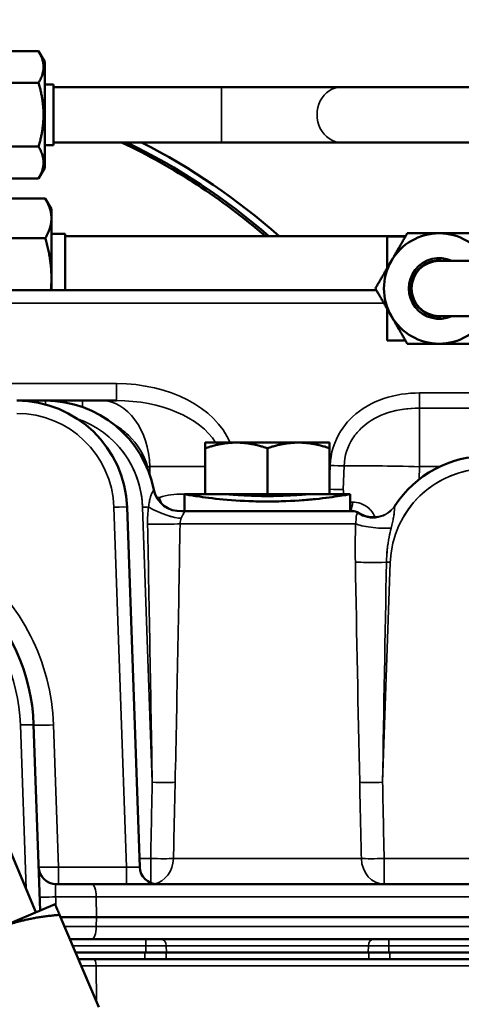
# Model space of a CAD drawing. Header units: inches. Extents: x 1 to 237, y 4 to 150.
# Tile 127 of 237: x 134.73 to 136.73, y 125.12 to 129.58. Entities that reach past the tile are written whole.
import ezdxf

# ---------------------------------------------------------------- set-up
doc = ezdxf.new("R2010")
doc.units = ezdxf.units.IN
doc.header["$LTSCALE"] = 7
doc.header["$MEASUREMENT"] = 0
for name, color, linetype, lineweight in [('Dimension (ANSI)', 7, 'Continuous', 25), ('Visible (ANSI)', 7, 'Continuous', 50), ('Visible Narrow (ANSI)', 7, 'Continuous', 35)]:
    doc.layers.add(name, color=color, linetype=linetype, lineweight=lineweight)
doc.styles.add('Dimension Text', font='tahoma.ttf')
doc.dimstyles.new('Dual Dimension', dxfattribs={"dimscale": 7, "dimtxt": 0.12, "dimasz": 0.098425, "dimexe": 0.125, "dimexo": 0.0625, "dimgap": 0.031496, "dimtad": 0, "dimtih": 1, "dimtoh": 1, "dimrnd": 1e-08, "dimzin": 4, "dimdsep": 46, "dimtxsty": 'Dimension Text', "dimcen": 0.09, "dimdle": 0.393701, "dimclrd": 256, "dimclre": 256, "dimclrt": 256, "dimadec": 0, "dimazin": 1, "dimtfac": 1, "dimtofl": 0, "dimtmove": 0, "dimatfit": 3, "dimfxl": 1, "dimtolj": 1, "dimtzin": 4, "dimlwd": -1, "dimlwe": -1, "dimarcsym": 0})

# ---------------------------------------------------------------- blocks, each defined once
blk = doc.blocks.new('*D12')
at = {"layer": 'Defpoints', "color": 0, "transparency": 16777216}
for p in [(149.9694, 136.0418), (149.9694, 121.7111), (115.7622, 112.943)]:
    blk.add_point(p, dxfattribs=at)
at = {"layer": 'Dimension (ANSI)', "transparency": 16777216}
for p, q in [((115.7622, 113.3805), (115.7622, 136.9168)), ((149.9694, 122.1486), (149.9694, 136.9168)), ((116.4511, 136.0418), (128.9477, 136.0418)), ((149.2804, 136.0418), (136.7839, 136.0418))]:
    blk.add_line(p, q, dxfattribs=at)
for points in [[(116.4511, 136.1566), (116.4511, 135.927), (115.7622, 136.0418)], [(149.2804, 136.1566), (149.2804, 135.927), (149.9694, 136.0418)]]:
    blk.add_solid(points, dxfattribs=at)
at = {"layer": 'Dimension (ANSI)', "transparency": 16777216, "insert": (132.8658, 136.0418), "char_height": 0.84, "attachment_point": 5, "style": 'Dimension Text'}
blk.add_mtext('\\A1;{\\H3.0x;(}\\S34.21^ 868.9 mm;{\\H3.0x;)}', dxfattribs=at)

msp = doc.modelspace()

# ---------------------------------------------------------------- linework, layer by layer
at = {"layer": 'Visible (ANSI)'}
for p, q in [((134.4628, 129.4342), (134.8166, 129.4342)), ((134.8447, 129.3855), (134.8166, 129.4342)), ((134.8447, 128.9055), (134.8447, 129.3855)), ((134.4628, 129.2899), (134.8166, 129.2899)), ((134.8447, 129.283), (134.8847, 129.283)), ((134.8847, 129.008), (134.8847, 129.283)), ((134.8847, 129.2705), (135.6438, 129.2705)), ((136.1851, 129.2705), (135.6438, 129.2705)), ((136.1851, 129.2705), (137.0846, 129.2705)), ((134.4628, 129.0012), (134.8166, 129.0012)), ((134.8447, 129.008), (134.8847, 129.008)), ((134.8847, 129.0205), (135.6438, 129.0205)), ((135.6438, 129.0205), (136.1851, 129.0205)), ((136.1851, 129.0205), (137.0846, 129.0205)), ((134.8447, 128.9055), (134.8166, 128.8569)), ((134.4628, 128.8569), (134.8166, 128.8569)), ((134.8468, 128.7664), (134.4526, 128.7664)), ((134.8747, 128.718), (134.8468, 128.7664)), ((134.8747, 128.6762), (134.8747, 128.718)), ((134.8747, 128.4055), (134.8747, 128.6762)), ((134.8468, 128.586), (134.4526, 128.586)), ((134.8747, 128.6065), (134.9367, 128.6065)), ((134.9367, 128.6065), (134.9367, 128.3505)), ((134.9367, 128.5955), (136.4778, 128.5955)), ((136.4772, 128.5945), (136.3937, 128.5945)), ((136.3937, 128.5945), (136.3937, 128.4498)), ((137.2547, 128.4835), (136.6297, 128.4835)), ((134.8747, 128.3505), (134.8747, 128.4055)), ((136.3456, 128.3505), (134.2897, 128.3505)), ((136.3937, 128.2673), (136.3937, 128.1225)), ((136.6297, 128.2335), (137.2547, 128.2335)), ((136.3937, 128.1225), (136.4772, 128.1225)), ((134.8476, 127.8505), (134.7176, 127.8505)), ((135.0158, 127.8505), (134.8476, 127.8505)), ((135.0158, 127.8505), (135.1006, 127.8505)), ((135.1697, 127.8505), (135.1006, 127.8505)), ((135.7117, 127.6605), (135.5712, 127.6605)), ((135.9927, 127.6605), (135.7117, 127.6605)), ((136.1332, 127.6605), (135.9927, 127.6605)), ((135.5712, 127.4265), (135.5712, 127.6354)), ((135.8522, 127.4265), (135.8522, 127.6354)), ((136.1332, 127.4265), (136.1332, 127.6354)), ((135.4772, 127.3505), (135.4772, 127.4265)), ((135.5712, 127.4265), (135.4772, 127.4265)), ((135.8522, 127.4265), (135.5712, 127.4265)), ((136.1332, 127.4265), (135.8522, 127.4265)), ((136.2272, 127.4265), (136.1332, 127.4265)), ((136.2272, 127.4265), (136.2272, 127.3505)), ((135.2742, 125.7378), (135.2173, 127.368)), ((135.4701, 127.3505), (136.2342, 127.3505)), ((136.3978, 127.2005), (136.3977, 127.2005)), ((136.419, 127.2005), (136.419, 127.2005)), ((134.8235, 125.5413), (134.7941, 126.3813)), ((134.8047, 125.5334), (134.6344, 125.9347)), ((134.8966, 125.6605), (135.0567, 125.6605)), ((136.8078, 125.6605), (135.0567, 125.6605)), ((134.8908, 125.5699), (134.6176, 125.4539)), ((135.0889, 125.1032), (134.9115, 125.5211)), ((135.0783, 125.5105), (134.916, 125.5105)), ((135.0783, 125.5105), (136.7725, 125.5105)), ((135.0573, 125.4105), (134.9584, 125.4105)), ((135.0573, 125.4105), (136.8362, 125.4105)), ((135.2977, 125.3505), (134.9839, 125.3505)), ((135.3938, 125.3505), (135.2977, 125.3505)), ((135.3938, 125.3505), (136.3106, 125.3505)), ((136.4067, 125.3505), (136.3106, 125.3505)), ((139.0484, 125.3505), (136.4067, 125.3505)), ((134.9966, 125.3205), (135.066, 125.3205)), ((136.8449, 125.3205), (135.066, 125.3205))]:
    msp.add_line(p, q, dxfattribs=at)
for centre, radius, start, end in [((133.9147, 126.3505), 2.96, 49.3274, 64.4258), ((133.9147, 126.3505), 2.97, 49.1034, 64.0256), ((133.9147, 126.3505), 3, 48.4462, 62.8732), ((136.6297, 128.3585), 0.25, 90, 150), ((136.6297, 128.3585), 0.25, 30, 90), ((136.6297, 128.3585), 0.1375, 65.38, 294.62), ((136.6297, 128.3585), 0.25, 150, 210), ((136.6297, 128.3585), 0.1275, 78.6351, 281.3649), ((136.6297, 128.3585), 0.125, 90, 270), ((136.6297, 128.3585), 0.25, 210, 270), ((136.6297, 128.3585), 0.25, 270, 330), ((134.7176, 127.3505), 0.5, 2, 90), ((134.8476, 127.3505), 0.5, 11.0399, 90), ((133.9147, 126.3505), 2.96, 29.6301, 29.6321), ((133.9147, 126.3505), 2.97, 29.5424, 29.5439), ((133.9147, 126.3505), 3, 29.2539, 29.254), ((136.848, 127.1005), 0.5, 90, 146.8732), ((135.4701, 127.2905), 0.06, 90, 94.6526), ((136.2342, 127.2905), 0.06, 57.4849, 90), ((133.9147, 126.3505), 0.88, 2, 178), ((136.3131, 127.2805), 0.08, 217.8286, 217.843), ((134.8966, 125.7405), 0.08, 182, 270), ((135.3542, 125.7405), 0.08, 182, 270)]:
    msp.add_arc(centre, radius, start, end, dxfattribs=at)
msp.add_ellipse((135.456, 127.47), major_axis=(-0.1178, -0.0231), ratio=0.999997, start_param=0, end_param=1.456596, dxfattribs=at)
for points, weights in [([(134.8166, 129.2899), (134.8582, 129.3621), (134.8166, 129.4342)], [1.08785418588, 1.25614581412, 1.08785418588]), ([(134.8166, 129.0012), (134.8582, 129.1455), (134.8166, 129.2899)], [2.33597529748, 2.69735193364, 2.33597529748]), ([(134.8166, 128.8569), (134.8582, 128.929), (134.8166, 129.0012)], [1.08785418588, 1.25614581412, 1.08785418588]), ([(134.8747, 128.6762), (134.8747, 128.718), (134.8468, 128.7664)], [1, 1.08259182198, 1.08785887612]), ([(134.8468, 128.586), (134.8747, 128.6343), (134.8747, 128.6762)], [1.08785887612, 1.08259182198, 1]), ([(134.8747, 128.4055), (134.8747, 128.4893), (134.8468, 128.586)], [1, 1.08259182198, 1.08785887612]), ([(136.4132, 128.4835), (136.4467, 128.5416), (136.4853, 128.6085)], [1, 1.08605157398, 1.09482315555]), ([(136.4853, 128.6085), (136.5627, 128.6085), (136.6297, 128.6085)], [1.09482315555, 1.08605157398, 1]), ([(136.6297, 128.6085), (136.6967, 128.6085), (136.774, 128.6085)], [1, 1.08605157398, 1.09482315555]), ([(136.341, 128.3585), (136.3797, 128.4255), (136.4132, 128.4835)], [1.09482315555, 1.08605157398, 1]), ([(134.8719, 128.3505), (134.8747, 128.3783), (134.8747, 128.4055)], [1.04362673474, 1.02549838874, 1]), ([(136.4132, 128.2335), (136.3797, 128.2916), (136.341, 128.3585)], [1, 1.08605157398, 1.09482315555]), ([(136.4853, 128.1085), (136.4467, 128.1755), (136.4132, 128.2335)], [1.09482315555, 1.08605157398, 1]), ([(136.6297, 128.1085), (136.5627, 128.1085), (136.4853, 128.1085)], [1, 1.08605157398, 1.09482315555]), ([(136.774, 128.1085), (136.6967, 128.1085), (136.6297, 128.1085)], [1.09482315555, 1.08605157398, 1]), ([(135.5712, 127.6354), (135.5712, 127.6605), (135.5712, 127.6605)], [1, 1.0379548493, 1]), ([(135.7117, 127.6605), (135.6465, 127.6605), (135.5712, 127.6354)], [1, 1.0379548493, 1]), ([(135.8522, 127.6354), (135.7769, 127.6605), (135.7117, 127.6605)], [1, 1.0379548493, 1]), ([(135.9927, 127.6605), (135.9275, 127.6605), (135.8522, 127.6354)], [1, 1.0379548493, 1]), ([(136.1332, 127.6354), (136.0579, 127.6605), (135.9927, 127.6605)], [1, 1.0379548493, 1]), ([(136.1332, 127.6605), (136.1332, 127.6605), (136.1332, 127.6354)], [1, 1.0379548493, 1]), ([(134.8908, 125.5699), (134.8908, 125.5699), (134.9115, 125.5211)], [1, 1.07908713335, 1.08082679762]), ([(134.9115, 125.5211), (134.7444, 125.5078), (134.6176, 125.4539)], [1.08082679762, 1.07908713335, 1])]:
    msp.add_rational_spline(points, weights, degree=2, dxfattribs=at)
for points in [[(135.3281, 127.4293), (135.3281, 127.4292), (135.3281, 127.4292), (135.3281, 127.4292)], [(135.3186, 127.3959), (135.3186, 127.396), (135.3186, 127.396), (135.3186, 127.396)], [(135.539, 127.4166), (135.5312, 127.4177), (135.5242, 127.4188), (135.5178, 127.4198)], [(136.0691, 127.4046), (136.0479, 127.4025), (136.0251, 127.4005), (136.0012, 127.3988)], [(135.4655, 127.3504), (135.4654, 127.3504), (135.4653, 127.3504), (135.4652, 127.3503)], [(136.2665, 127.3411), (136.2665, 127.3411), (136.2665, 127.3411), (136.2665, 127.3411)]]:
    msp.add_open_spline(points, degree=3, dxfattribs=at)
for points, knots in [([(135.4772, 127.4265), (135.4772, 127.4265), (135.5028, 127.4218), (135.6103, 127.4059), (135.7399, 127.3953), (135.8241, 127.3936), (135.8522, 127.3936)], [1.570796, 1.570796, 1.570796, 1.570796, 2.019595, 2.468394, 2.917193, 3.141592, 3.141592, 3.141592, 3.141592]), ([(135.6647, 127.4265), (135.6647, 127.4265), (135.6694, 127.4261), (135.6885, 127.4246), (135.7029, 127.4235), (135.7362, 127.4214), (135.7573, 127.4203), (135.8035, 127.4187), (135.8286, 127.4183), (135.8757, 127.4183), (135.9008, 127.4187), (135.947, 127.4203), (135.9681, 127.4214), (136.0014, 127.4235), (136.0158, 127.4246), (136.035, 127.4261), (136.0397, 127.4265), (136.0397, 127.4265)], [0.717987, 0.717987, 0.717987, 0.717987, 0.897483, 0.897483, 1.07698, 1.07698, 1.256477, 1.256477, 1.435974, 1.435974, 1.615471, 1.615471, 1.794967, 1.794967, 1.974464, 1.974464, 2.153961, 2.153961, 2.153961, 2.153961]), ([(135.8522, 127.3936), (135.8802, 127.3936), (135.9644, 127.3952), (136.0939, 127.4059), (136.2016, 127.4218), (136.2272, 127.4265), (136.2272, 127.4265)], [-3.141593, -3.141593, -3.141593, -3.141593, -2.917193, -2.468394, -2.019595, -1.570796, -1.570796, -1.570796, -1.570796]), ([(136.2665, 127.3411), (136.2693, 127.3394), (136.2723, 127.3376), (136.2798, 127.3337), (136.2844, 127.3317), (136.298, 127.3267), (136.3075, 127.3244), (136.3279, 127.322), (136.3391, 127.3222), (136.3499, 127.324)], [0, 0, 0, 0, 0.0273502, 0.0273502, 0.0656268, 0.0656268, 0.1387832, 0.1387832, 0.2223073, 0.2223073, 0.2223073, 0.2223073])]:
    msp.add_open_spline(points, degree=3, knots=knots, dxfattribs=at)
at = {"layer": 'Visible Narrow (ANSI)'}
for p, q in [((135.6438, 129.0205), (135.6438, 129.2705)), ((134.3126, 128.2926), (136.379, 128.2926)), ((135.1697, 127.9278), (134.1847, 127.9278)), ((135.1697, 127.9278), (135.1697, 127.8505)), ((136.5413, 127.8851), (136.5413, 127.8167)), ((137.2147, 127.8851), (136.5413, 127.8851)), ((134.8476, 127.8333), (134.8476, 127.8505)), ((135.0158, 127.8213), (135.0158, 127.8505)), ((136.5413, 127.8167), (137.2147, 127.8167)), ((136.5413, 127.5514), (136.5413, 127.8167)), ((135.3203, 127.5133), (135.3197, 127.5514)), ((135.3197, 127.5514), (135.5712, 127.5514)), ((136.136, 127.5568), (136.1332, 127.4759)), ((136.1958, 127.448), (136.1996, 127.5557)), ((136.5393, 127.4939), (136.5413, 127.5514)), ((136.5413, 127.5514), (136.632, 127.5514)), ((136.126, 127.4112), (136.126, 127.4111)), ((136.2, 127.4219), (136.2, 127.4219)), ((135.1573, 127.368), (135.2143, 125.7378)), ((135.2873, 127.368), (135.3309, 126.1216)), ((135.4569, 127.2926), (136.2515, 127.2926)), ((136.251, 127.2778), (136.251, 127.2778)), ((136.3735, 126.1216), (136.4083, 127.118)), ((134.7342, 126.3813), (134.7601, 125.6385)), ((134.8741, 126.3809), (134.8741, 126.3809)), ((134.9065, 125.7378), (134.8841, 126.3813)), ((135.324, 125.7764), (135.2729, 125.7764)), ((135.324, 125.7764), (135.324, 125.6665)), ((135.427, 125.7764), (136.2773, 125.7764)), ((136.8091, 125.7764), (136.3804, 125.7764)), ((136.3804, 125.6605), (136.3804, 125.7764)), ((135.2143, 125.7378), (134.9065, 125.7378)), ((134.9065, 125.7378), (134.9065, 125.6605)), ((135.2143, 125.7378), (135.2143, 125.6605)), ((135.0772, 125.6026), (134.8936, 125.6026)), ((135.0783, 125.5105), (135.0772, 125.6026)), ((135.0772, 125.6026), (136.7757, 125.6026)), ((135.0778, 125.4685), (135.0783, 125.5105)), ((134.9338, 125.4685), (135.0778, 125.4685)), ((136.774, 125.4685), (135.0778, 125.4685)), ((134.9707, 125.3816), (135.3021, 125.3816)), ((135.3021, 125.3816), (135.3021, 125.4105)), ((135.3021, 125.3816), (135.3021, 125.3505)), ((135.3021, 125.3816), (135.3946, 125.3816)), ((136.3097, 125.3816), (135.3946, 125.3816)), ((135.3955, 125.3505), (135.3946, 125.3816)), ((136.3097, 125.3816), (136.3089, 125.3505)), ((136.3097, 125.3816), (136.4022, 125.3816)), ((136.4022, 125.3816), (136.4022, 125.4105)), ((136.4022, 125.3816), (138.6381, 125.3816)), ((136.4022, 125.3505), (136.4022, 125.3816)), ((135.2977, 125.3505), (135.2977, 125.3205)), ((135.3938, 125.3205), (135.3938, 125.3505)), ((136.3106, 125.3505), (136.3106, 125.3205)), ((136.4067, 125.3205), (136.4067, 125.3505)), ((135.0766, 125.2904), (135.0094, 125.2904)), ((135.0766, 125.2904), (136.8555, 125.2904)), ((135.0766, 125.2904), (135.078, 125.1288))]:
    msp.add_line(p, q, dxfattribs=at)
for centre, radius, start, end in [((134.7176, 127.3526), 0.44, 2, 90), ((134.8476, 127.3526), 0.44, 2, 70.7936), ((134.8476, 127.3526), 0.44, 2, 49.0678), ((136.848, 127.1026), 0.44, 90, 178), ((136.848, 127.1026), 0.44, 90, 156.5476), ((133.9147, 126.3526), 0.82, 2, 178), ((133.9147, 126.3474), 0.97, 2, 51.6451)]:
    msp.add_arc(centre, radius, start, end, dxfattribs=at)
for centre, major_axis, ratio, start_param, end_param in [((136.1851, 129.1455), (0, 0.125), 0.866025, 0, 3.141593), ((135.1561, 127.5378), (0.5515, 0.0192), 0.706247, 0.271014, 1.521511), ((135.1006, 127.5405), (0, 0.31), 0.707107, 4.747296, 6.283185), ((135.1561, 127.5405), (0.4951, 0.014), 0.625516, 0.352275, 1.525591), ((135.3641, 127.5543), (0.0773, 0.0205), 0.189944, 2.303602, 2.36751), ((135.0158, 127.5405), (0.43, 0.0045), 0.025157, 0.7855, 0.818736), ((136.136, 127.5596), (0.08, -0.0028), 0.034878, 4.713607, 5.632796), ((136.5415, 127.5405), (0.4299, -0.0108), 0.025142, 1.571769, 2.490958), ((135.4561, 127.4693), (-0.1178, -0.023), 0.999742, 0, 1.495021), ((136.1322, 127.4519), (-0.08, 0.0028), 0.034878, 1.583732, 2.491203), ((135.4205, 127.415), (-0.0275, 0.0751), 0.69106, 1.359194, 1.768333), ((135.6653, 127.4288), (-0.0054, -0.0798), 0.705111, 5.032145, 5.032185), ((136.1822, 127.3942), (-0.0001, 0.08), 0.693514, 4.134314, 4.662612), ((135.1573, 127.3659), (0.06, 0.0021), 0.034878, 0, 1.569578), ((135.2873, 127.3659), (-0.06, -0.0021), 0.034878, 4.251619, 4.711171), ((135.3671, 127.3743), (-0.1094, 0.0493), 0.243418, 1.175611, 2.724227), ((136.3288, 127.4394), (0.1005, -0.0656), 0.995632, 4.699712, 6.283185), ((136.3308, 127.4424), (0.1001, -0.0662), 0.999939, 4.729786, 6.283185), ((135.3497, 127.2968), (-0.12, 0.0016), 0.051745, 1.233432, 2.676873), ((135.3671, 127.3743), (0.1094, -0.0493), 0.243418, 5.184865, 5.323375), ((136.3598, 127.2968), (-0.1198, 0.0068), 0.196449, 0.452378, 2.033048), ((136.5334, 127.1757), (-0.0319, 0.966), 0.265235, 1.448921, 1.448932), ((136.39, 127.2968), (0.12, -0.0014), 0.155791, 4.91108, 4.9122), ((136.3131, 127.2805), (0, -0.08), 0.882237, 5.180535, 5.180836), ((136.3569, 127.1237), (-0.12, -0.0017), 0.049363, 0.476628, 1.8593), ((136.3569, 127.1237), (0.12, 0.0017), 0.049363, 4.085776, 4.234091), ((136.4083, 127.1159), (0.06, -0.0021), 0.034878, 1.572014, 1.86134), ((134.7342, 126.3792), (0.06, 0.0021), 0.034878, 0, 1.569578), ((134.8841, 126.3844), (-0.0899, -0.0031), 0.034878, 0, 1.569578), ((135.3309, 126.1258), (0.12, -0.0024), 0.034892, 4.71309, 5.757013), ((136.3735, 126.1258), (0.12, 0.0024), 0.034892, 3.667765, 4.711688), ((135.324, 125.7805), (0.12, -0.0024), 0.034893, 4.713081, 5.74569), ((135.324, 125.7805), (0, -0.12), 0.858994, 0.15158, 1.53589), ((136.3804, 125.7805), (0.12, 0.0024), 0.034893, 3.679088, 4.711697), ((136.3804, 125.7805), (0, -0.12), 0.858994, 4.747296, 6.283185), ((134.9066, 125.7405), (-0.09, -0.0028), 0.031002, 0.00012, 1.569699), ((135.2141, 125.7405), (-0.0601, 0.0028), 0.046197, 1.575787, 3.145365), ((135.0567, 125.6005), (0, 0.06), 0.34202, 4.747296, 6.283185), ((134.9013, 125.6054), (-0.08, -0.0028), 0.031676, 0, 1.473431), ((135.0573, 125.4705), (0, -0.06), 0.34202, 0, 1.53589), ((135.3724, 125.3805), (0, 0.03), 0.743335, 4.747296, 6.283185), ((136.332, 125.3805), (0, 0.03), 0.743335, 0, 1.53589), ((135.066, 125.2895), (0, 0.031), 0.34202, 4.738569, 6.283185)]:
    msp.add_ellipse(centre, major_axis=major_axis, ratio=ratio, start_param=start_param, end_param=end_param, dxfattribs=at)
for points, knots in [([(136.5413, 127.8851), (136.4861, 127.8851), (136.3753, 127.8702), (136.2523, 127.8008), (136.1636, 127.6935), (136.1379, 127.6119), (136.136, 127.5568)], [-1.471675, -1.471675, -1.471675, -1.471675, -1.051196, -0.630718, -0.420479, 0, 0, 0, 0]), ([(136.1996, 127.5557), (136.2011, 127.5995), (136.2219, 127.6643), (136.2944, 127.7496), (136.3963, 127.8048), (136.4929, 127.8167), (136.5413, 127.8167)], [0, 0, 0, 0, 0.420479, 0.630718, 1.051196, 1.471675, 1.471675, 1.471675, 1.471675]), ([(135.3094, 127.5515), (135.2946, 127.6043), (135.2491, 127.6781), (135.1806, 127.7299), (135.1561, 127.7439)], [0, 0, 0, 0, 0.5333774, 0.7948323, 0.7948323, 0.7948323, 0.7948323]), ([(135.3384, 127.4463), (135.3384, 127.4459), (135.3377, 127.4446), (135.3332, 127.4402), (135.3271, 127.4274), (135.3235, 127.4165), (135.3212, 127.4077), (135.3197, 127.4014), (135.3179, 127.3928), (135.3159, 127.3813), (135.3146, 127.373), (135.3139, 127.3687)], [-0.5804654, -0.5804654, -0.5804654, -0.5804654, -0.4975418, -0.3316945, -0.2487709, -0.1658473, -0.1451164, -0.1243855, -0.0829236, -0.0414618, 0, 0, 0, 0]), ([(135.5712, 127.4275), (135.5603, 127.4277), (135.5259, 127.4278), (135.4567, 127.4279), (135.3977, 127.4245), (135.364, 127.4122)], [-5.036135, -5.036135, -5.036135, -5.036135, -4.9188041, -4.6664971, -4.2880367, -4.2880367, -4.2880367, -4.2880367]), ([(136.1985, 127.4265), (136.1978, 127.4287), (136.1973, 127.4309), (136.196, 127.4379), (136.1956, 127.4429), (136.1958, 127.448)], [0.21181531, 0.21181531, 0.21181531, 0.21181531, 0.23119107, 0.23119107, 0.26972292, 0.26972292, 0.26972292, 0.26972292]), ([(135.3139, 127.3687), (135.3152, 127.3773), (135.3167, 127.3866), (135.3184, 127.3948), (135.3186, 127.3959)], [-0.58046183, -0.58046183, -0.58046183, -0.58046183, -0.49753871, -0.48459503, -0.48459503, -0.48459503, -0.48459503]), ([(136.2376, 127.3903), (136.2345, 127.3903), (136.2315, 127.3909), (136.2282, 127.392), (136.2277, 127.3922), (136.2272, 127.3923)], [0, 0, 0, 0, 0.03853185, 0.03853185, 0.0451495, 0.0451495, 0.0451495, 0.0451495]), ([(136.3394, 127.3228), (136.3364, 127.3304), (136.3284, 127.3453), (136.3069, 127.3692), (136.2746, 127.3865), (136.2496, 127.3903), (136.2376, 127.3903)], [-0.440895, -0.440895, -0.440895, -0.440895, -0.3746132, -0.2996905, -0.1498453, 0, 0, 0, 0]), ([(135.4623, 127.3185), (135.463, 127.3201), (135.4644, 127.3232), (135.4666, 127.3276), (135.4685, 127.331), (135.47, 127.3336), (135.4721, 127.3372), (135.4747, 127.3418), (135.4772, 127.3475), (135.4751, 127.3496), (135.4714, 127.35), (135.4701, 127.3501)], [0, 0, 0, 0, 0.0414618, 0.0829236, 0.1243855, 0.1451164, 0.1658473, 0.2487709, 0.3316945, 0.4975418, 0.5804654, 0.5804654, 0.5804654, 0.5804654]), ([(136.2622, 127.3402), (136.2599, 127.3396), (136.2578, 127.338), (136.2564, 127.3351), (136.2557, 127.3336), (136.2551, 127.3319), (136.2547, 127.3298), (136.2543, 127.3277), (136.254, 127.3253), (136.2538, 127.3225), (136.2537, 127.3198), (136.2536, 127.3168), (136.2534, 127.3136), (136.2533, 127.3104), (136.2531, 127.307), (136.2528, 127.3035), (136.2526, 127.3), (136.2521, 127.2963), (136.2515, 127.2926)], [0, 0, 0, 0, 0.171597, 0.171597, 0.171597, 0.2573955, 0.2573955, 0.2573955, 0.3431939, 0.3431939, 0.3431939, 0.4289924, 0.4289924, 0.4289924, 0.5147909, 0.5147909, 0.5147909, 0.6005894, 0.6005894, 0.6005894, 0.6005894]), ([(136.2663, 127.3412), (136.2661, 127.3411), (136.2652, 127.3409), (136.2631, 127.3404), (136.2627, 127.3403), (136.2622, 127.3402)], [0, 0, 0, 0, 0.1435253, 0.1435253, 0.1790031, 0.1790031, 0.1790031, 0.1790031]), ([(136.4121, 127.2727), (136.4144, 127.2819), (136.4187, 127.2995), (136.4233, 127.3222), (136.4261, 127.3407), (136.4273, 127.3546), (136.4278, 127.3676), (136.4282, 127.3721), (136.4293, 127.3738)], [-0.6005894, -0.6005894, -0.6005894, -0.6005894, -0.5147909, -0.4289924, -0.3431939, -0.2573955, -0.171597, 0, 0, 0, 0]), ([(136.3912, 127.1185), (136.3915, 127.1375), (136.3927, 127.1563), (136.3946, 127.1748), (136.3966, 127.1943), (136.3995, 127.2135), (136.403, 127.232), (136.4057, 127.2459), (136.4088, 127.2595), (136.4121, 127.2727)], [-1.2159421, -1.2159421, -1.2159421, -1.2159421, -1.0602129, -1.0602129, -1.0602129, -0.8960123, -0.8960123, -0.8960123, -0.7729118, -0.7729118, -0.7729118, -0.7729118]), ([(134.8936, 125.6026), (134.8932, 125.6079), (134.8929, 125.6132), (134.8926, 125.6202), (134.8926, 125.6221), (134.8924, 125.6288), (134.8923, 125.6333), (134.8924, 125.6379), (134.8924, 125.6384), (134.8924, 125.6404), (134.8925, 125.6418), (134.8927, 125.6469), (134.8929, 125.6501), (134.8934, 125.6535), (134.8935, 125.6542), (134.8937, 125.6553), (134.8937, 125.6557), (134.8943, 125.6581), (134.8949, 125.6594), (134.8959, 125.6604), (134.8962, 125.6605), (134.8966, 125.6605)], [-2.7898746, -2.7898746, -2.7898746, -2.7898746, -2.6953703, -2.6953703, -2.6595963, -2.6595963, -2.5671352, -2.5671352, -2.5553724, -2.5553724, -2.5215441, -2.5215441, -2.4272843, -2.4272843, -2.3990207, -2.3990207, -2.3826895, -2.3826895, -2.2869017, -2.2869017, -2.2427391, -2.2427391, -2.2427391, -2.2427391])]:
    msp.add_open_spline(points, degree=3, knots=knots, dxfattribs=at)
for points in [[(136.5413, 127.8167), (136.488, 127.8167), (136.4348, 127.8093), (136.3868, 127.7923)], [(136.2573, 127.7049), (136.2556, 127.7029), (136.254, 127.7008), (136.2524, 127.6988)], [(135.3138, 127.531), (135.3124, 127.5379), (135.311, 127.5447), (135.3094, 127.5515)], [(135.3382, 127.4468), (135.3382, 127.4468), (135.3383, 127.4468), (135.3382, 127.4469)], [(136.1978, 127.429), (136.1979, 127.4287), (136.198, 127.4283), (136.1981, 127.428)], [(135.364, 127.4122), (135.3598, 127.4107), (135.3553, 127.4107), (135.351, 127.4121)], [(135.3139, 127.3687), (135.3109, 127.345), (135.3094, 127.3184), (135.3099, 127.2915)], [(135.4652, 127.3503), (135.4651, 127.3503), (135.465, 127.3503), (135.4649, 127.3503)], [(135.4701, 127.3501), (135.4676, 127.3503), (135.466, 127.3503), (135.4655, 127.3504)], [(136.2665, 127.3411), (136.2664, 127.3412), (136.2664, 127.3412), (136.2663, 127.3412)], [(136.3116, 127.3627), (136.3124, 127.362), (136.3131, 127.3613), (136.3139, 127.3606)], [(136.3233, 127.3505), (136.3235, 127.3503), (136.3237, 127.35), (136.3239, 127.3498)], [(136.4309, 127.3762), (136.4309, 127.3762), (136.4309, 127.3761), (136.4309, 127.376)], [(135.3099, 127.2915), (135.3173, 126.9015), (135.3244, 126.5115), (135.3309, 126.1216)], [(135.4346, 126.1216), (135.4432, 126.512), (135.4503, 126.9024), (135.4569, 127.2926)], [(135.4569, 127.2926), (135.4568, 127.3016), (135.4589, 127.3105), (135.4623, 127.3185)], [(136.2515, 127.2926), (136.2493, 127.2357), (136.2493, 127.1776), (136.2504, 127.1195)], [(136.4112, 127.2692), (136.4112, 127.2692), (136.4113, 127.2692), (136.4113, 127.2692)], [(136.3977, 127.2005), (136.3943, 127.1761), (136.392, 127.1509), (136.3913, 127.1254)], [(136.2504, 127.1195), (136.2562, 126.787), (136.2624, 126.4543), (136.2698, 126.1216)], [(136.3735, 126.1216), (136.379, 126.4539), (136.385, 126.7862), (136.3912, 127.1185)], [(135.3309, 126.1216), (135.3286, 126.0065), (135.3263, 125.8914), (135.324, 125.7764)], [(135.427, 125.7764), (135.4295, 125.8914), (135.432, 126.0065), (135.4346, 126.1216)], [(136.2698, 126.1216), (136.2723, 126.0065), (136.2748, 125.8914), (136.2773, 125.7764)], [(136.3804, 125.7764), (136.3781, 125.8914), (136.3758, 126.0065), (136.3735, 126.1216)], [(134.8949, 125.5601), (134.8945, 125.5743), (134.894, 125.5885), (134.8936, 125.6026)]]:
    msp.add_open_spline(points, degree=3, dxfattribs=at)

# ---------------------------------------------------------------- dimensions: what is measured, and where the dimension line sits
at = {"layer": 'Dimension (ANSI)'}
dim = msp.add_linear_dim(base=(149.9694, 136.0418), p1=(115.7622, 112.943), p2=(149.9694, 121.7111), angle=180, text='{\\H3.0x;(}\\S<>^ 868.9 mm;{\\H3.0x;)}', dimstyle='Dual Dimension', override={"dimgap": 0.031496, "dimtih": 0, "dimtoh": 0, "dimdec": 2, "dimpost": '\\X', "dimtol": 0, "dimlim": 0, "dimtp": 0, "dimtm": 0, "dimtdec": 2, "dimatfit": 1}, dxfattribs=at)
dim.commit()
dim.dimension.update_dxf_attribs({"geometry": '*D12', "text_midpoint": (132.8658, 136.0418), "dimtype": 160})

doc.saveas('drawing.dxf')
